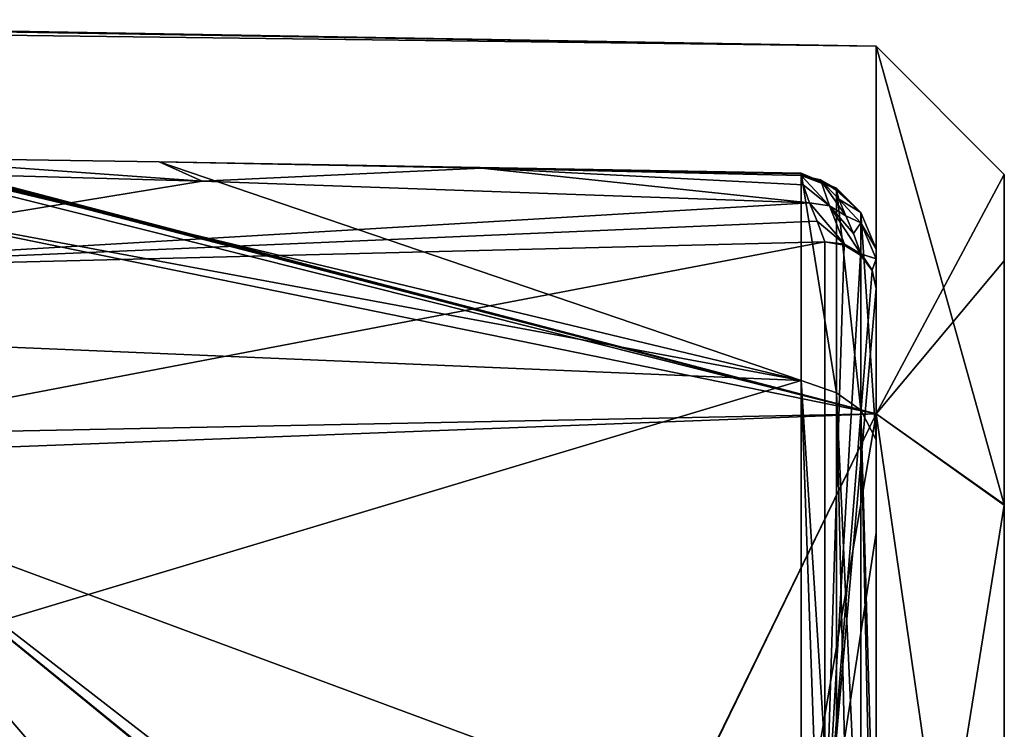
# Model space of a CAD drawing. Header units: millimetres. Extents: x -52 to 102, y -233 to 28.
# Tile 230 of 230: x 83 to 102, y 11 to 25. Entities that reach past the tile are written whole.
import ezdxf

# ---------------------------------------------------------------- set-up
doc = ezdxf.new("R2010")
doc.units = ezdxf.units.MM
doc.header["$LTSCALE"] = 52.148148
for name, color, linetype in [('178', 7, 'CONTINUOUS'), ('179', 7, 'CONTINUOUS'), ('180', 7, 'CONTINUOUS'), ('181', 7, 'CONTINUOUS'), ('182', 7, 'CONTINUOUS'), ('205', 7, 'CONTINUOUS'), ('224', 7, 'CONTINUOUS'), ('231', 7, 'CONTINUOUS'), ('232', 7, 'CONTINUOUS'), ('233', 7, 'CONTINUOUS'), ('234', 7, 'CONTINUOUS'), ('235', 7, 'CONTINUOUS'), ('236', 7, 'CONTINUOUS'), ('237', 7, 'CONTINUOUS'), ('238', 7, 'CONTINUOUS'), ('240', 7, 'CONTINUOUS')]:
    doc.layers.add(name, color=color, linetype=linetype)

msp = doc.modelspace()

# ---------------------------------------------------------------- linework, layer by layer
at = {"layer": '178', "linetype": 'CONTINUOUS'}
for points in [[(102.2, 21.968, 93), (102.2, 20.285, 101.432), (102.2, 15.534, 77.468), (102.2, 21.968, 93)], [(102.2, 20.285, 101.432), (102.2, 15.52, 108.547), (102.2, 15.534, 77.468), (102.2, 20.285, 101.432)], [(102.2, 15.534, 77.468), (102.2, 15.52, 108.547), (102.2, 5.581, 91.972), (102.2, 15.534, 77.468)], [(102.2, 0.004, 71.032), (102.2, 15.534, 77.468), (102.2, 0.545, 91.282), (102.2, 0.004, 71.032)], [(102.2, 2.697, 91.886), (102.2, 15.534, 77.468), (102.2, 4.161, 91.199), (102.2, 2.697, 91.886)], [(102.2, 15.534, 77.468), (102.2, 2.697, 91.886), (102.2, 1.679, 91.282), (102.2, 15.534, 77.468)], [(102.2, 4.161, 91.199), (102.2, 15.534, 77.468), (102.2, 5.581, 91.972), (102.2, 4.161, 91.199)], [(102.2, 0.545, 91.282), (102.2, 15.534, 77.468), (102.2, 1.679, 91.282), (102.2, 0.545, 91.282)], [(102.2, 15.52, 108.547), (102.2, -0.004, 114.968), (102.2, 1.55, 112.6), (102.2, 15.52, 108.547)], [(102.2, 15.52, 108.547), (102.2, 1.55, 112.6), (102.2, 5.517, 94.089), (102.2, 15.52, 108.547)], [(102.2, 5.581, 91.972), (102.2, 15.52, 108.547), (102.2, 5.517, 94.089), (102.2, 5.581, 91.972)]]:
    msp.add_3dface(points, dxfattribs=at)
at = {"layer": '179', "linetype": 'CONTINUOUS'}
for points in [[(99.7, 17.301, 110.301), (102.2, 21.968, 93), (99.7, 24.468, 93), (99.7, 17.301, 110.301)], [(102.2, 20.285, 101.432), (102.2, 21.968, 93), (99.7, 17.301, 110.301), (102.2, 20.285, 101.432)], [(102.2, 15.52, 108.547), (102.2, 20.285, 101.432), (99.7, 17.301, 110.301), (102.2, 15.52, 108.547)], [(99.7, 0, 117.468), (102.2, 15.52, 108.547), (99.7, 17.301, 110.301), (99.7, 0, 117.468)], [(102.2, -0.004, 114.968), (102.2, 15.52, 108.547), (99.7, 0, 117.468), (102.2, -0.004, 114.968)]]:
    msp.add_3dface(points, dxfattribs=at)
at = {"layer": '180', "linetype": 'CONTINUOUS'}
for points in [[(102.2, 21.968, 93), (102.2, 15.534, 77.468), (99.7, 24.468, 93), (102.2, 21.968, 93)], [(99.7, 24.468, 93), (102.2, 15.534, 77.468), (99.7, 17.301, 75.699), (99.7, 24.468, 93)], [(102.2, 15.534, 77.468), (102.2, 0.004, 71.032), (99.7, 17.301, 75.699), (102.2, 15.534, 77.468)], [(99.7, 17.301, 75.699), (102.2, 0.004, 71.032), (99.7, 0, 68.532), (99.7, 17.301, 75.699)]]:
    msp.add_3dface(points, dxfattribs=at)
at = {"layer": '181', "linetype": 'CONTINUOUS'}
for points in [[(99.7, 24.468, 93), (99.7, 17.301, 75.699), (70.078, 24.985, 93), (99.7, 24.468, 93)], [(70.078, 24.985, 93), (99.7, 17.301, 75.699), (70.31, 24.97, 92.279), (70.078, 24.985, 93)], [(70.31, 24.97, 92.279), (99.7, 17.301, 75.699), (70.599, 24.935, 91.574), (70.31, 24.97, 92.279)], [(70.599, 24.935, 91.574), (99.7, 17.301, 75.699), (74.944, 22.37, 82.065), (70.599, 24.935, 91.574)], [(74.944, 22.37, 82.065), (99.7, 17.301, 75.699), (78.434, 16.491, 74.426), (74.944, 22.37, 82.065)], [(99.7, 17.301, 75.699), (99.7, 0, 68.532), (78.434, 16.491, 74.426), (99.7, 17.301, 75.699)], [(78.434, 16.491, 74.426), (99.7, 0, 68.532), (93.2, 4.468, 68.828), (78.434, 16.491, 74.426)], [(81.272, -0.287, 68.212), (78.434, 16.491, 74.426), (88.602, -0.089, 68.339), (81.272, -0.287, 68.212)], [(88.602, -0.089, 68.339), (78.434, 16.491, 74.426), (89.875, 3.092, 68.555), (88.602, -0.089, 68.339)], [(89.875, 3.092, 68.555), (78.434, 16.491, 74.426), (93.154, 4.468, 68.828), (89.875, 3.092, 68.555)], [(93.154, 4.468, 68.828), (78.434, 16.491, 74.426), (93.177, 4.468, 68.828), (93.154, 4.468, 68.828)], [(93.177, 4.468, 68.828), (78.434, 16.491, 74.426), (93.2, 4.468, 68.828), (93.177, 4.468, 68.828)]]:
    msp.add_3dface(points, dxfattribs=at)
at = {"layer": '182', "linetype": 'CONTINUOUS'}
for points in [[(69.709, 24.848, 95.67), (99.7, 24.468, 93), (69.801, 24.954, 94.33), (69.709, 24.848, 95.67)], [(99.7, 24.468, 93), (70.078, 24.985, 93), (69.801, 24.954, 94.33), (99.7, 24.468, 93)], [(99.7, 17.301, 110.301), (99.7, 24.468, 93), (69.709, 24.848, 95.67), (99.7, 17.301, 110.301)], [(69.709, 16.701, 111.592), (99.7, 17.301, 110.301), (69.709, 24.848, 95.67), (69.709, 16.701, 111.592)], [(99.7, 17.301, 110.301), (69.709, 16.701, 111.592), (93.75, 5.1, 117.036), (99.7, 17.301, 110.301)], [(93.768, 5.1, 117.036), (99.7, 17.301, 110.301), (93.75, 5.1, 117.036), (93.768, 5.1, 117.036)], [(97.372, 3.59, 117.244), (99.7, 17.301, 110.301), (93.768, 5.1, 117.036), (97.372, 3.59, 117.244)], [(99.7, 0, 117.468), (99.7, 17.301, 110.301), (97.372, 3.59, 117.244), (99.7, 0, 117.468)], [(69.709, 16.701, 111.592), (69.709, 0, 117.991), (93.75, 5.1, 117.036), (69.709, 16.701, 111.592)]]:
    msp.add_3dface(points, dxfattribs=at)
at = {"layer": '205', "linetype": 'CONTINUOUS'}
for points in [[(74.731, 22.169, 91.653), (75.894, 20.079, 85.818), (86.572, 21.834, 90.274), (74.731, 22.169, 91.653)], [(86.572, 21.834, 90.274), (75.894, 20.079, 85.818), (98.407, 21.414, 88.919), (86.572, 21.834, 90.274)], [(98.407, 21.414, 88.919), (75.894, 20.079, 85.818), (98.555, 21.056, 87.952), (98.407, 21.414, 88.919)], [(98.555, 21.056, 87.952), (75.894, 20.079, 85.818), (98.7, 20.654, 87.003), (98.555, 21.056, 87.952)], [(75.894, 20.079, 85.818), (76.991, 16.506, 80.788), (98.7, 20.654, 87.003), (75.894, 20.079, 85.818)], [(98.7, 20.654, 87.003), (76.991, 16.506, 80.788), (98.7, 8.456, 75.287), (98.7, 20.654, 87.003)], [(76.991, 16.506, 80.788), (78.415, 6.151, 74.501), (98.7, 8.456, 75.287), (76.991, 16.506, 80.788)]]:
    msp.add_3dface(points, dxfattribs=at)
at = {"layer": '224', "linetype": 'CONTINUOUS'}
for points in [[(99.7, 20.323, 90.18), (99.7, 19.743, 87.413), (99.7, 20.518, 93), (99.7, 20.323, 90.18)], [(99.7, 20.518, 93), (99.7, 19.743, 87.413), (99.7, 16.797, 104.784), (99.7, 20.518, 93)], [(99.7, 19.743, 87.413), (99.7, 14.98, 80.669), (99.7, 16.797, 104.784), (99.7, 19.743, 87.413)], [(99.7, 16.797, 104.784), (99.7, 6.983, 112.017), (99.7, 6.983, 112.293), (99.7, 16.797, 104.784)], [(99.7, 6.983, 112.017), (99.7, 16.797, 104.784), (99.7, 8.52, 103.243), (99.7, 6.983, 112.017)], [(99.7, 16.797, 104.784), (99.7, 14.98, 80.669), (99.7, 9.837, 88.938), (99.7, 16.797, 104.784)], [(99.7, 8.52, 103.243), (99.7, 16.797, 104.784), (99.7, 9.837, 100.062), (99.7, 8.52, 103.243)], [(99.7, 9.837, 100.062), (99.7, 16.797, 104.784), (99.7, 9.837, 88.938), (99.7, 9.837, 100.062)], [(99.7, 14.98, 80.669), (99.7, 8.071, 76.21), (99.7, 9.837, 88.938), (99.7, 14.98, 80.669)]]:
    msp.add_3dface(points, dxfattribs=at)
at = {"layer": '231', "linetype": 'CONTINUOUS'}
for points in [[(74.483, 18.949, 104.959), (74.483, 22.368, 94.323), (98.242, 17.95, 105.708), (74.483, 18.949, 104.959)], [(98.242, 17.95, 105.708), (74.483, 22.368, 94.323), (80.12, 22.299, 93.66), (98.242, 17.95, 105.708)], [(85.734, 22.211, 93), (98.242, 17.95, 105.708), (80.12, 22.299, 93.66), (85.734, 22.211, 93)], [(98.242, 21.993, 93), (98.242, 17.95, 105.708), (85.734, 22.211, 93), (98.242, 21.993, 93)], [(92.013, 22.089, 92.263), (98.242, 21.993, 93), (85.734, 22.211, 93), (92.013, 22.089, 92.263)], [(98.242, 21.98, 92.265), (98.242, 21.993, 93), (92.013, 22.089, 92.263), (98.242, 21.98, 92.265)], [(98.242, 21.944, 91.532), (98.242, 21.98, 92.265), (92.013, 22.089, 92.263), (98.242, 21.944, 91.532)], [(74.483, 10.819, 112.622), (74.483, 18.949, 104.959), (98.242, 17.95, 105.708), (74.483, 10.819, 112.622)], [(98.243, 7.305, 113.744), (74.483, 10.819, 112.622), (98.242, 17.95, 105.708), (98.243, 7.305, 113.744)]]:
    msp.add_3dface(points, dxfattribs=at)
at = {"layer": '232', "linetype": 'CONTINUOUS'}
for points in [[(98.242, 17.95, 105.708), (98.242, 21.993, 93), (98.932, 17.711, 105.539), (98.242, 17.95, 105.708)], [(98.242, 21.993, 93), (98.242, 21.98, 92.265), (98.932, 21.7, 93), (98.242, 21.993, 93)], [(98.932, 17.711, 105.539), (98.242, 21.993, 93), (98.932, 21.7, 93), (98.932, 17.711, 105.539)], [(98.242, 21.98, 92.265), (98.242, 21.944, 91.532), (98.932, 21.688, 92.275), (98.242, 21.98, 92.265)], [(98.932, 21.7, 93), (98.242, 21.98, 92.265), (98.932, 21.688, 92.275), (98.932, 21.7, 93)], [(98.932, 21.688, 92.275), (98.242, 21.944, 91.532), (98.616, 21.864, 91.537), (98.932, 21.688, 92.275)], [(98.932, 21.652, 91.551), (98.932, 21.688, 92.275), (98.616, 21.864, 91.537), (98.932, 21.652, 91.551)], [(98.932, 7.209, 113.467), (98.616, 7.28, 113.669), (98.242, 17.95, 105.708), (98.932, 7.209, 113.467)], [(98.932, 7.209, 113.467), (98.242, 17.95, 105.708), (98.932, 17.711, 105.539), (98.932, 7.209, 113.467)], [(98.616, 7.28, 113.669), (98.243, 7.305, 113.744), (98.242, 17.95, 105.708), (98.616, 7.28, 113.669)]]:
    msp.add_3dface(points, dxfattribs=at)
at = {"layer": '233', "linetype": 'CONTINUOUS'}
for points in [[(98.932, 17.711, 105.539), (98.932, 21.7, 93), (99.407, 17.375, 105.19), (98.932, 17.711, 105.539)], [(98.932, 21.7, 93), (98.932, 21.688, 92.275), (99.407, 21.225, 93), (98.932, 21.7, 93)], [(99.407, 17.375, 105.19), (98.932, 21.7, 93), (99.407, 21.225, 93), (99.407, 17.375, 105.19)], [(98.932, 21.688, 92.275), (98.932, 21.652, 91.551), (99.407, 21.225, 93), (98.932, 21.688, 92.275)], [(99.407, 21.225, 93), (98.932, 21.652, 91.551), (98.978, 21.488, 90.325), (99.407, 21.225, 93)], [(99.407, 21.024, 90.083), (99.407, 21.225, 93), (98.978, 21.488, 90.325), (99.407, 21.024, 90.083)], [(99.115, 21.164, 89.117), (99.407, 21.024, 90.083), (98.978, 21.488, 90.325), (99.115, 21.164, 89.117)], [(99.262, 20.815, 88.16), (99.407, 21.024, 90.083), (99.115, 21.164, 89.117), (99.262, 20.815, 88.16)], [(99.407, 20.423, 87.221), (99.407, 21.024, 90.083), (99.262, 20.815, 88.16), (99.407, 20.423, 87.221)], [(99.407, 7.223, 112.958), (99.17, 7.216, 113.213), (98.932, 17.711, 105.539), (99.407, 7.223, 112.958)], [(99.407, 7.223, 112.958), (98.932, 17.711, 105.539), (99.407, 17.375, 105.19), (99.407, 7.223, 112.958)], [(99.17, 7.216, 113.213), (98.932, 7.209, 113.467), (98.932, 17.711, 105.539), (99.17, 7.216, 113.213)]]:
    msp.add_3dface(points, dxfattribs=at)
at = {"layer": '234', "linetype": 'CONTINUOUS'}
for points in [[(99.7, 20.518, 93), (99.7, 16.797, 104.784), (99.407, 21.225, 93), (99.7, 20.518, 93)], [(99.7, 20.518, 93), (99.407, 21.225, 93), (99.407, 21.024, 90.083), (99.7, 20.518, 93)], [(99.7, 16.797, 104.784), (99.407, 17.375, 105.19), (99.407, 21.225, 93), (99.7, 16.797, 104.784)], [(99.7, 20.323, 90.18), (99.7, 20.518, 93), (99.407, 21.024, 90.083), (99.7, 20.323, 90.18)], [(99.7, 20.323, 90.18), (99.407, 21.024, 90.083), (99.407, 20.423, 87.221), (99.7, 20.323, 90.18)], [(99.418, 20.412, 87.224), (99.7, 20.323, 90.18), (99.407, 20.423, 87.221), (99.418, 20.412, 87.224)], [(99.627, 20.104, 87.311), (99.7, 20.323, 90.18), (99.418, 20.412, 87.224), (99.627, 20.104, 87.311)], [(99.7, 19.743, 87.413), (99.7, 20.323, 90.18), (99.627, 20.104, 87.311), (99.7, 19.743, 87.413)], [(99.7, 16.797, 104.784), (99.7, 6.983, 112.293), (99.407, 17.375, 105.19), (99.7, 16.797, 104.784)], [(99.7, 6.983, 112.293), (99.624, 7.113, 112.653), (99.407, 17.375, 105.19), (99.7, 6.983, 112.293)], [(99.624, 7.113, 112.653), (99.407, 7.223, 112.958), (99.407, 17.375, 105.19), (99.624, 7.113, 112.653)]]:
    msp.add_3dface(points, dxfattribs=at)
at = {"layer": '235', "linetype": 'CONTINUOUS'}
for points in [[(99.084, 20.606, 87.086), (98.7, 20.654, 87.003), (99.077, 20.587, 87.033), (99.084, 20.606, 87.086)], [(99.407, 20.423, 87.221), (99.084, 20.606, 87.086), (99.077, 20.587, 87.033), (99.407, 20.423, 87.221)], [(99.399, 20.395, 87.12), (99.407, 20.423, 87.221), (99.077, 20.587, 87.033), (99.399, 20.395, 87.12)], [(99.418, 20.412, 87.224), (99.407, 20.423, 87.221), (99.399, 20.395, 87.12), (99.418, 20.412, 87.224)], [(99.622, 20.096, 87.254), (99.418, 20.412, 87.224), (99.399, 20.395, 87.12), (99.622, 20.096, 87.254)], [(99.627, 20.104, 87.311), (99.418, 20.412, 87.224), (99.622, 20.096, 87.254), (99.627, 20.104, 87.311)], [(99.7, 19.743, 87.413), (99.627, 20.104, 87.311), (99.622, 20.096, 87.254), (99.7, 19.743, 87.413)]]:
    msp.add_3dface(points, dxfattribs=at)
at = {"layer": '236', "linetype": 'CONTINUOUS'}
for points in [[(98.407, 21.414, 88.919), (98.555, 21.056, 87.952), (99.084, 20.606, 87.086), (98.407, 21.414, 88.919)], [(98.407, 21.414, 88.919), (99.084, 20.606, 87.086), (98.791, 21.358, 88.999), (98.407, 21.414, 88.919)], [(99.407, 20.423, 87.221), (99.262, 20.815, 88.16), (98.791, 21.358, 88.999), (99.407, 20.423, 87.221)], [(99.084, 20.606, 87.086), (99.407, 20.423, 87.221), (98.791, 21.358, 88.999), (99.084, 20.606, 87.086)], [(99.262, 20.815, 88.16), (99.115, 21.164, 89.117), (98.791, 21.358, 88.999), (99.262, 20.815, 88.16)], [(98.555, 21.056, 87.952), (98.7, 20.654, 87.003), (99.084, 20.606, 87.086), (98.555, 21.056, 87.952)]]:
    msp.add_3dface(points, dxfattribs=at)
at = {"layer": '237', "linetype": 'CONTINUOUS'}
for points in [[(98.616, 21.864, 91.537), (98.242, 21.944, 91.532), (98.791, 21.358, 88.999), (98.616, 21.864, 91.537)], [(98.791, 21.358, 88.999), (98.242, 21.944, 91.532), (98.279, 21.767, 90.216), (98.791, 21.358, 88.999)], [(98.407, 21.414, 88.919), (98.791, 21.358, 88.999), (98.279, 21.767, 90.216), (98.407, 21.414, 88.919)], [(98.932, 21.652, 91.551), (98.616, 21.864, 91.537), (98.978, 21.488, 90.325), (98.932, 21.652, 91.551)], [(98.616, 21.864, 91.537), (99.115, 21.164, 89.117), (98.978, 21.488, 90.325), (98.616, 21.864, 91.537)], [(99.115, 21.164, 89.117), (98.616, 21.864, 91.537), (98.791, 21.358, 88.999), (99.115, 21.164, 89.117)]]:
    msp.add_3dface(points, dxfattribs=at)
at = {"layer": '238', "linetype": 'CONTINUOUS'}
for points in [[(74.731, 22.169, 91.653), (86.572, 21.834, 90.274), (80.12, 22.299, 93.66), (74.731, 22.169, 91.653)], [(86.572, 21.834, 90.274), (85.734, 22.211, 93), (80.12, 22.299, 93.66), (86.572, 21.834, 90.274)], [(86.572, 21.834, 90.274), (92.013, 22.089, 92.263), (85.734, 22.211, 93), (86.572, 21.834, 90.274)], [(86.572, 21.834, 90.274), (98.407, 21.414, 88.919), (92.013, 22.089, 92.263), (86.572, 21.834, 90.274)], [(92.013, 22.089, 92.263), (98.407, 21.414, 88.919), (98.279, 21.767, 90.216), (92.013, 22.089, 92.263)], [(98.242, 21.944, 91.532), (92.013, 22.089, 92.263), (98.279, 21.767, 90.216), (98.242, 21.944, 91.532)]]:
    msp.add_3dface(points, dxfattribs=at)
at = {"layer": '240', "linetype": 'CONTINUOUS'}
for points in [[(98.7, 20.654, 87.003), (98.7, 8.456, 75.287), (99.077, 20.587, 87.033), (98.7, 20.654, 87.003)], [(98.7, 8.456, 75.287), (99.399, 20.395, 87.12), (99.077, 20.587, 87.033), (98.7, 8.456, 75.287)], [(98.7, 8.456, 75.287), (99.622, 20.096, 87.254), (99.399, 20.395, 87.12), (98.7, 8.456, 75.287)], [(98.7, 8.456, 75.287), (99.7, 19.743, 87.413), (99.622, 20.096, 87.254), (98.7, 8.456, 75.287)], [(98.7, 8.456, 75.287), (99.7, 14.98, 80.669), (99.7, 19.743, 87.413), (98.7, 8.456, 75.287)], [(98.7, 8.456, 75.287), (99.7, 8.071, 76.21), (99.7, 14.98, 80.669), (98.7, 8.456, 75.287)]]:
    msp.add_3dface(points, dxfattribs=at)

doc.saveas('drawing.dxf')
